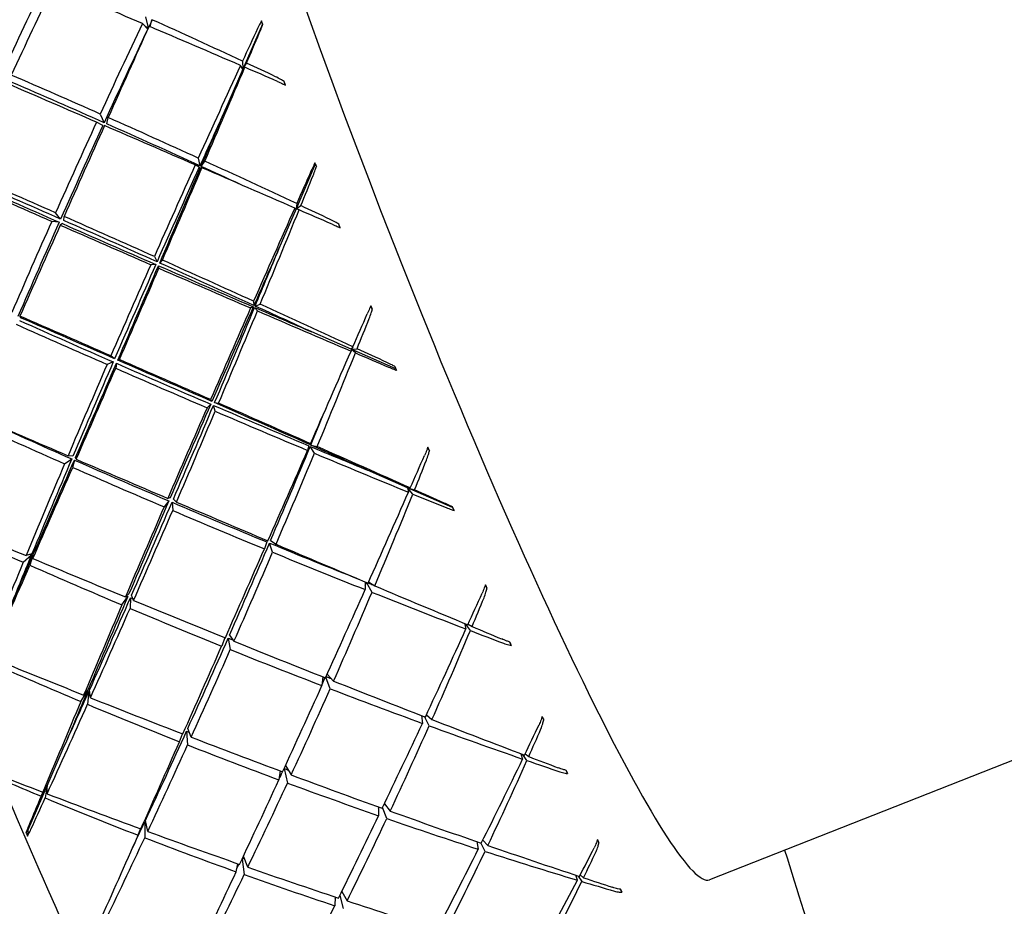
# Model space of a CAD drawing. Header units: inches. Extents: x 36 to 1719, y -84 to 1122.
# Tile 90 of 256: x 637.088 to 638.136, y 304.918 to 305.86. Entities that reach past the tile are written whole.
import ezdxf

# ---------------------------------------------------------------- set-up
doc = ezdxf.new("R2010")
doc.units = ezdxf.units.IN
doc.header["$LTSCALE"] = 48
doc.header["$MEASUREMENT"] = 0
doc.layers.add('Visible (ANSI)', color=7, linetype='Continuous', lineweight=30)

msp = doc.modelspace()

# ---------------------------------------------------------------- linework, layer by layer
at = {"layer": 'Visible (ANSI)'}
for p, q in [((637.22412, 305.85046), (637.21851, 305.85646)), ((637.22185, 305.86351), (637.22477, 305.85183)), ((637.22659, 305.85303), (637.22867, 305.86046)), ((637.34615, 305.85588), (637.34514, 305.8591)), ((637.34615, 305.85588), (637.32536, 305.80787)), ((637.34615, 305.85588), (637.34664, 305.85534)), ((637.32499, 305.81641), (637.32536, 305.80787)), ((637.32536, 305.80787), (637.32937, 305.81437)), ((637.32536, 305.80787), (637.30694, 305.76531)), ((637.32536, 305.80787), (637.32288, 305.81182)), ((637.32744, 305.80985), (637.32536, 305.80787)), ((637.37052, 305.79095), (637.3693, 305.79473)), ((637.17643, 305.74807), (637.16964, 305.75156)), ((637.17359, 305.76016), (637.17774, 305.75094)), ((637.18055, 305.7497), (637.18202, 305.75642)), ((637.27796, 305.71326), (637.27961, 305.70509)), ((637.28096, 305.70448), (637.28489, 305.71009)), ((637.27899, 305.70371), (637.27473, 305.7061)), ((637.28186, 305.70301), (637.28037, 305.70311)), ((637.40247, 305.70672), (637.38195, 305.65918)), ((637.40247, 305.70672), (637.40209, 305.70826)), ((637.40247, 305.70672), (637.40366, 305.70444)), ((637.38195, 305.65918), (637.36376, 305.61704)), ((637.38195, 305.65918), (637.38057, 305.66021)), ((637.38262, 305.66485), (637.38195, 305.65918)), ((637.38195, 305.65918), (637.38706, 305.66276)), ((637.3852, 305.6582), (637.38195, 305.65918)), ((637.13142, 305.64846), (637.12605, 305.65516)), ((637.13476, 305.64699), (637.1351, 305.65119)), ((637.12992, 305.64508), (637.12199, 305.64603)), ((637.13326, 305.64361), (637.13104, 305.64205)), ((637.42858, 305.63932), (637.4274, 305.6431)), ((637.23118, 305.60863), (637.23402, 305.603)), ((637.23686, 305.60173), (637.23971, 305.60482)), ((637.23274, 305.60011), (637.22734, 305.59995)), ((637.23599, 305.59618), (637.23562, 305.59885)), ((637.3365, 305.55516), (637.33365, 305.5539)), ((637.3368, 305.56108), (637.33711, 305.55655)), ((637.34085, 305.55079), (637.33789, 305.55456)), ((637.33846, 305.55593), (637.34381, 305.5579)), ((637.46137, 305.55607), (637.46308, 305.5525)), ((637.08812, 305.5452), (637.08891, 305.54355)), ((637.44069, 305.50996), (637.39863, 305.52845)), ((637.44248, 305.51269), (637.44069, 305.50996)), ((637.44069, 305.50996), (637.44696, 305.51062)), ((637.18889, 305.49992), (637.18488, 305.50299)), ((637.44069, 305.50996), (637.44047, 305.50807)), ((637.48814, 305.4891), (637.44069, 305.50996)), ((637.44513, 305.50608), (637.44069, 305.50996)), ((637.18743, 305.49654), (637.18091, 305.49383)), ((637.1908, 305.49506), (637.19006, 305.48983)), ((637.19227, 305.49844), (637.19402, 305.49899)), ((637.48814, 305.4891), (637.48751, 305.49146)), ((637.48814, 305.4891), (637.48896, 305.48761)), ((637.2912, 305.45162), (637.28724, 305.44781)), ((637.291, 305.45646), (637.29245, 305.4545)), ((637.29596, 305.44408), (637.29411, 305.45037)), ((637.29532, 305.45324), (637.29961, 305.45268)), ((637.39566, 305.40737), (637.39427, 305.40247)), ((637.39738, 305.40958), (637.39626, 305.40874)), ((637.40151, 305.39943), (637.39706, 305.40678)), ((637.39763, 305.40814), (637.40443, 305.40647)), ((637.52221, 305.40569), (637.52388, 305.40209)), ((637.14446, 305.3963), (637.1393, 305.3968)), ((637.13565, 305.3882), (637.14325, 305.39344)), ((637.14612, 305.39218), (637.14425, 305.38442)), ((637.14802, 305.39306), (637.14737, 305.39506)), ((637.5006, 305.36277), (637.4581, 305.38137)), ((637.54855, 305.3418), (637.5006, 305.36277)), ((637.50622, 305.35608), (637.5006, 305.36277)), ((637.5006, 305.36277), (637.50804, 305.36055)), ((637.50355, 305.36255), (637.5006, 305.36277)), ((637.5006, 305.36277), (637.50155, 305.358)), ((637.24659, 305.34874), (637.24153, 305.3424)), ((637.24804, 305.35209), (637.24545, 305.35147)), ((637.24999, 305.3473), (637.25073, 305.3385)), ((637.25143, 305.35065), (637.25464, 305.34756)), ((637.54855, 305.3418), (637.54858, 305.34241)), ((637.54855, 305.3418), (637.55005, 305.33864)), ((637.35081, 305.30515), (637.34831, 305.29774)), ((637.35707, 305.29415), (637.35373, 305.30395)), ((637.35493, 305.30677), (637.36069, 305.30261)), ((637.09174, 305.2835), (637.1004, 305.29125)), ((637.10096, 305.29261), (637.09466, 305.29053)), ((637.10176, 305.29065), (637.09879, 305.28039)), ((637.1019, 305.28749), (637.10236, 305.29202)), ((637.45547, 305.26269), (637.45554, 305.2544)), ((637.46279, 305.25152), (637.457, 305.26205)), ((637.45918, 305.26252), (637.46571, 305.2584)), ((637.5834, 305.25934), (637.58504, 305.2558)), ((637.20407, 305.24979), (637.20035, 305.24659)), ((637.2091, 305.24299), (637.20698, 305.24859)), ((638.60363, 305.25334), (637.82187, 304.9459)), ((637.19673, 305.23813), (637.20286, 305.24697)), ((637.20574, 305.24575), (637.20536, 305.23449)), ((637.56109, 305.21852), (637.56276, 305.21256)), ((637.56743, 305.21078), (637.56212, 305.21809)), ((637.56504, 305.21757), (637.56925, 305.21512)), ((637.30611, 305.20345), (637.30281, 305.19433)), ((637.3098, 305.20285), (637.31201, 305.19063)), ((637.31124, 305.20613), (637.31592, 305.19949)), ((637.60933, 305.19859), (637.61103, 305.19488)), ((637.41042, 305.16172), (637.40953, 305.1523)), ((637.41826, 305.14895), (637.41369, 305.16148)), ((637.41504, 305.16445), (637.4219, 305.15717)), ((637.15302, 305.13543), (637.1602, 305.14673)), ((637.16077, 305.14806), (637.15593, 305.14231)), ((637.16157, 305.14616), (637.16007, 305.13247)), ((637.16318, 305.13942), (637.16217, 305.1475)), ((637.51535, 305.12058), (637.51643, 305.11222)), ((637.52365, 305.10959), (637.51852, 305.11935)), ((637.52073, 305.12142), (637.5266, 305.11622)), ((637.26548, 305.10389), (637.26656, 305.08929)), ((637.27032, 305.09756), (637.26673, 305.10664)), ((637.25794, 305.09269), (637.26112, 305.1011)), ((637.11716, 305.04573), (637.13535, 305.08787)), ((637.62123, 305.07996), (637.62306, 305.07425)), ((637.6277, 305.07265), (637.62334, 305.07916)), ((637.62574, 305.0798), (637.62956, 305.07681)), ((637.36521, 305.06163), (637.3637, 305.05216)), ((637.36922, 305.06415), (637.37286, 305.04876)), ((637.37069, 305.06733), (637.37681, 305.05731)), ((637.66931, 305.06222), (637.67087, 305.05878)), ((637.09664, 304.99819), (637.11716, 305.04573)), ((637.11059, 305.03474), (637.11716, 305.04573)), ((637.11716, 305.04573), (637.11241, 305.03909)), ((637.11716, 305.04573), (637.11507, 305.03288)), ((637.11708, 305.0373), (637.11716, 305.04573)), ((637.46955, 305.0234), (637.46983, 305.01399)), ((637.47851, 305.01099), (637.47402, 305.02272)), ((637.47596, 305.02676), (637.48221, 305.01886)), ((637.22407, 304.99725), (637.2216, 305.00874)), ((637.09664, 304.99819), (637.09456, 304.99596)), ((637.09664, 304.99819), (637.09619, 304.99241)), ((637.21391, 304.99325), (637.21654, 305.00001)), ((637.22099, 305.00744), (637.22093, 304.99054)), ((637.58073, 304.98802), (637.58606, 304.98237)), ((637.57431, 304.98642), (637.57589, 304.97837)), ((637.58304, 304.97606), (637.57844, 304.985)), ((637.32449, 304.96773), (637.3268, 304.95133)), ((637.33062, 304.95925), (637.32593, 304.9708)), ((637.31825, 304.95438), (637.32001, 304.96295)), ((637.68142, 304.94544), (637.67958, 304.95075)), ((637.68232, 304.94984), (637.68601, 304.94406)), ((637.68792, 304.94799), (637.68445, 304.95122)), ((637.72711, 304.9358), (637.72854, 304.93266)), ((637.42355, 304.92767), (637.42316, 304.9183)), ((637.42848, 304.92908), (637.43223, 304.91532)), ((637.4306, 304.93339), (637.43627, 304.92346))]:
    msp.add_line(p, q, dxfattribs=at)
for centre, major_axis, ratio, start_param, end_param in [((637.54739, 305.64387), (0.27448, -0.69797), 0.086988, 3.1415927, 6.2831853), ((637.45234, 305.60649), (-0.74019, -1.5918), 0.24529, 4.6416975, 4.7014929), ((637.12094, 305.47617), (-0.72635, -1.62221), 0.0976264, 4.4942167, 4.5543186), ((637.45234, 305.60649), (-1.60426, 0.70832), 0.0778029, 4.8929184, 4.9530202), ((637.45234, 305.60649), (-0.73555, -1.60983), 0.1793447, 4.6387697, 4.6988716), ((637.45234, 305.60649), (-0.7179, -1.5712), 0.1793447, 4.6329559, 4.636837), ((637.12094, 305.47617), (-1.5381, 0.70578), 0.2330987, 4.6866494, 4.7492442), ((637.43842, 305.59177), (0.33856, -0.86068), 0.012554, 1.8770869, 1.8816844), ((637.45234, 305.60649), (-0.7179, -1.5712), 0.1793447, 4.6387697, 4.7023933), ((637.12094, 305.47617), (-0.716, -1.62403), 0.0326249, 4.4923254, 4.5533536), ((637.12094, 305.47617), (-1.50118, 0.68884), 0.2330987, 4.7501209, 4.7523185), ((637.45234, 305.60649), (-0.7179, -1.5712), 0.1793447, 4.6372238, 4.637893), ((637.45234, 305.60649), (-1.60426, 0.70832), 0.0778029, 4.8274685, 4.8884967), ((637.45234, 305.60649), (-0.72855, -1.62062), 0.1141624, 4.6123087, 4.6339418), ((637.12094, 305.47617), (-0.70274, -1.61883), 0.0328481, 1.7955022, 1.8156531), ((637.12094, 305.47617), (-1.5381, 0.70578), 0.2330987, 4.6636435, 4.6837944), ((637.45234, 305.60649), (-0.72855, -1.62062), 0.1141624, 4.6367968, 4.697825), ((637.12094, 305.47617), (-0.70274, -1.61883), 0.0328481, 1.7300523, 1.7926471), ((637.45234, 305.60649), (-1.60426, 0.70832), 0.0778029, 4.8029804, 4.8246135), ((637.12094, 305.47617), (-1.57185, 0.70842), 0.1628473, 4.7522396, 4.8123415), ((637.12094, 305.47617), (-1.53412, 0.69142), 0.1628473, 4.7487179, 4.8123415), ((637.35559, 305.81332), (0.29288, -0.83567), 0.0076701, 1.5412605, 1.545858), ((637.45234, 305.60649), (-1.62222, 0.70513), 0.0116912, 4.8926276, 4.9524229), ((637.45234, 305.60649), (-0.71106, -1.58172), 0.1141624, 4.6632179, 4.70137), ((637.12094, 305.47617), (-0.68588, -1.57998), 0.0328481, 1.7300523, 1.7690811), ((637.45234, 305.60649), (-0.73555, -1.60983), 0.1793447, 4.7042196, 4.7640149), ((637.12094, 305.47617), (-1.57185, 0.70842), 0.1628473, 4.6858634, 4.7468916), ((637.45234, 305.60649), (-0.7179, -1.5712), 0.1793447, 4.7042196, 4.7675289), ((637.12094, 305.47617), (-0.716, -1.62403), 0.0326249, 4.5587015, 4.6188034), ((637.45234, 305.60649), (-1.62222, 0.70513), 0.0116912, 4.8271777, 4.8872796), ((637.12094, 305.47617), (-1.53412, 0.69142), 0.1628473, 4.6823185, 4.7468916), ((637.12094, 305.47617), (-1.57185, 0.70842), 0.1628473, 4.618847, 4.6814418), ((637.45234, 305.60649), (-0.72855, -1.62062), 0.1141624, 4.7022467, 4.7623485), ((637.45234, 305.60649), (-0.71106, -1.58172), 0.1141624, 4.7022467, 4.7658702), ((637.12094, 305.47617), (-0.68588, -1.57998), 0.0328481, 1.6646025, 1.7291756), ((637.12094, 305.47617), (-0.70274, -1.61883), 0.0328481, 1.6646025, 1.7256307), ((637.12094, 305.47617), (-1.53412, 0.69142), 0.1628473, 4.6543809, 4.6814418), ((637.45234, 305.60649), (-1.62222, 0.70513), 0.0116912, 4.7617279, 4.8227561), ((637.45234, 305.60649), (-0.7189, -1.62424), 0.0491935, 4.6765992, 4.6982323), ((637.46695, 305.52068), (0.34698, -0.85048), 0.0120441, 1.7836741, 1.7882712), ((637.12094, 305.47617), (-1.59857, 0.70868), 0.0948361, 4.7512133, 4.8110086), ((637.45234, 305.60649), (-1.59404, 0.68215), 0.0535697, 1.3264751, 1.3900986), ((637.12094, 305.47617), (-1.56021, 0.69167), 0.0948361, 4.7476993, 4.8110086), ((637.12094, 305.47617), (-0.6864, -1.60672), 0.099356, 1.7295099, 1.7496609), ((637.45234, 305.60649), (-1.63324, 0.69892), 0.0535697, 1.3299967, 1.3900986), ((637.45234, 305.60649), (-0.7189, -1.62424), 0.0491935, 4.7010873, 4.7621156), ((637.12094, 305.47617), (-0.6864, -1.60672), 0.099356, 1.6640601, 1.7266549), ((637.45234, 305.60649), (-1.62222, 0.70513), 0.0116912, 4.7372398, 4.7588729), ((637.12094, 305.47617), (-1.57185, 0.70842), 0.1628473, 4.595841, 4.6159919), ((637.12094, 305.47617), (-1.56021, 0.69167), 0.0948361, 4.6819352, 4.7455588), ((637.12094, 305.47617), (-1.59857, 0.70868), 0.0948361, 4.6854569, 4.7455588), ((637.45234, 305.60649), (-0.73555, -1.60983), 0.1793447, 4.7696694, 4.8297713), ((637.45234, 305.60649), (-0.7179, -1.5712), 0.1793447, 4.7696694, 4.833293), ((637.12094, 305.47617), (-0.716, -1.62403), 0.0326249, 4.6244579, 4.6842533), ((637.45234, 305.60649), (-1.63324, 0.69892), 0.0535697, 1.3957531, 1.4555485), ((637.45234, 305.60649), (-1.59404, 0.68215), 0.0535697, 1.3922392, 1.4555485), ((637.38011, 305.74499), (0.3107, -0.85088), 0.0105426, 1.4423216, 1.4469187), ((637.45234, 305.60649), (-0.70165, -1.58526), 0.0491935, 4.7275084, 4.7656605), ((637.12094, 305.47617), (-0.66993, -1.56816), 0.099356, 1.6640601, 1.7030889), ((637.12094, 305.47617), (-1.59857, 0.70868), 0.0948361, 4.6190807, 4.6801089), ((637.45234, 305.60649), (-0.72855, -1.62062), 0.1141624, 4.7676965, 4.8274918), ((637.45234, 305.60649), (-0.71106, -1.58172), 0.1141624, 4.7676965, 4.8310058), ((637.12094, 305.47617), (-0.68588, -1.57998), 0.0328481, 1.5991526, 1.6627762), ((637.12094, 305.47617), (-0.70274, -1.61883), 0.0328481, 1.5991526, 1.6592545), ((637.45234, 305.60649), (-1.59404, 0.68215), 0.0535697, 1.4573748, 1.5209983), ((637.45234, 305.60649), (-1.63324, 0.69892), 0.0535697, 1.4608964, 1.5209983), ((637.12094, 305.47617), (-1.56021, 0.69167), 0.0948361, 4.6155358, 4.6801089), ((637.45234, 305.60649), (-0.7189, -1.62424), 0.0491935, 4.7665372, 4.8266391), ((637.45234, 305.60649), (-0.70165, -1.58526), 0.0491935, 4.7665372, 4.8301607), ((637.12094, 305.47617), (-0.66993, -1.56816), 0.099356, 1.5986103, 1.6631834), ((637.45234, 305.60649), (-1.59404, 0.68215), 0.0535697, 1.521875, 1.5600271), ((637.12094, 305.47617), (-1.56021, 0.69167), 0.0948361, 4.5756303, 4.6146591), ((637.12094, 305.47617), (-1.59857, 0.70868), 0.0948361, 4.5520643, 4.6146591), ((637.49573, 305.45133), (0.35236, -0.83311), 0.0103914, 1.6881327, 1.6927304), ((637.12094, 305.47617), (-1.61831, 0.70622), 0.0284162, 4.6852743, 4.7450697), ((637.12094, 305.47617), (-1.57947, 0.68927), 0.0284162, 4.6817604, 4.7450697), ((637.12094, 305.47617), (-0.6864, -1.60672), 0.099356, 1.5986103, 1.6596385), ((637.45234, 305.60649), (-1.63324, 0.69892), 0.0535697, 1.5254199, 1.5864482), ((637.45234, 305.60649), (-0.7064, -1.62081), 0.0161071, 1.5199124, 1.5415455), ((637.12094, 305.47617), (-0.66679, -1.58788), 0.1674968, 1.6626654, 1.6828163), ((637.45234, 305.60649), (-1.63737, 0.68947), 0.1185359, 1.3942353, 1.4543372), ((637.45234, 305.60649), (-1.59808, 0.67292), 0.1185359, 1.3907136, 1.4543372), ((637.12094, 305.47617), (-1.59857, 0.70868), 0.0948361, 4.5290583, 4.5492092), ((637.45234, 305.60649), (-0.7064, -1.62081), 0.0161071, 1.4560292, 1.5170574), ((637.12094, 305.47617), (-0.66679, -1.58788), 0.1674968, 1.5972155, 1.6598103), ((637.45234, 305.60649), (-1.63324, 0.69892), 0.0535697, 1.5893032, 1.6109363), ((637.45234, 305.60649), (-0.72855, -1.62062), 0.1141624, 4.8331463, 4.8932482), ((637.45234, 305.60649), (-0.71106, -1.58172), 0.1141624, 4.8331463, 4.8967699), ((637.12094, 305.47617), (-0.68588, -1.57998), 0.0328481, 1.5337028, 1.5970121), ((637.12094, 305.47617), (-0.70274, -1.61883), 0.0328481, 1.5337028, 1.5934981), ((637.45234, 305.60649), (-1.63737, 0.68947), 0.1185359, 1.4599917, 1.519787), ((637.45234, 305.60649), (-1.59808, 0.67292), 0.1185359, 1.4564777, 1.519787), ((637.12094, 305.47617), (-1.57947, 0.68927), 0.0284162, 4.6159963, 4.6796198), ((637.12094, 305.47617), (-1.61831, 0.70622), 0.0284162, 4.6195179, 4.6796198), ((637.40639, 305.6745), (0.32629, -0.8594), 0.0121135, 1.3469749, 1.3515718), ((637.45234, 305.60649), (-0.7189, -1.62424), 0.0491935, 4.831987, 4.8917824), ((637.45234, 305.60649), (-0.70165, -1.58526), 0.0491935, 4.831987, 4.8952963), ((637.12094, 305.47617), (-0.66993, -1.56816), 0.099356, 1.5331604, 1.596784), ((637.45234, 305.60649), (-1.59808, 0.67292), 0.1185359, 1.5216133, 1.5852369), ((637.12094, 305.47617), (-1.57947, 0.68927), 0.0284162, 4.5495968, 4.61417), ((637.12094, 305.47617), (-1.61831, 0.70622), 0.0284162, 4.5531418, 4.61417), ((637.12094, 305.47617), (-1.63109, 0.7008), 0.0370077, 1.5378451, 1.597947), ((637.45234, 305.60649), (-1.59547, 0.66033), 0.1837522, 1.3895657, 1.4523054), ((637.12094, 305.47617), (-0.6864, -1.60672), 0.099356, 1.5331604, 1.5932623), ((637.45234, 305.60649), (-1.63737, 0.68947), 0.1185359, 1.525135, 1.5852369), ((637.12094, 305.47617), (-0.65078, -1.54977), 0.1674968, 1.5972155, 1.6195059), ((637.45234, 305.60649), (-1.6347, 0.67656), 0.1837522, 1.3912772, 1.4523054), ((637.12094, 305.47617), (-0.65078, -1.54977), 0.1674968, 1.5317657, 1.5963388), ((637.45234, 305.60649), (-1.59808, 0.67292), 0.1185359, 1.5861135, 1.6242656), ((637.12094, 305.47617), (-1.57947, 0.68927), 0.0284162, 4.5096914, 4.5487201), ((637.12094, 305.47617), (-1.61831, 0.70622), 0.0284162, 4.4861253, 4.5487201), ((637.5243, 305.3848), (0.35486, -0.80946), 0.0074231, 1.5889042, 1.5935022), ((637.45234, 305.60649), (-0.7064, -1.62081), 0.0161071, 1.3915057, 1.4516075), ((637.12094, 305.47617), (-0.66679, -1.58788), 0.1674968, 1.5317657, 1.5927939), ((637.45234, 305.60649), (-1.63737, 0.68947), 0.1185359, 1.5896585, 1.6506867), ((637.45234, 305.60649), (-0.69087, -1.61045), 0.0822965, 1.4541199, 1.4757529), ((637.45234, 305.60649), (-0.72855, -1.62062), 0.1141624, 4.8985962, 4.9596244), ((637.45234, 305.60649), (-0.71106, -1.58172), 0.1141624, 4.8985962, 4.9631694), ((637.12094, 305.47617), (-0.68588, -1.57998), 0.0328481, 1.4682529, 1.5318765), ((637.45234, 305.60649), (-1.59547, 0.66033), 0.1837522, 1.4541317, 1.5177552), ((637.12094, 305.47617), (-1.63109, 0.7008), 0.0370077, 1.6032949, 1.6630903), ((637.12094, 305.47617), (-0.64363, -1.56252), 0.237924, 1.5947849, 1.6149358), ((637.12094, 305.47617), (-0.70274, -1.61883), 0.0328481, 1.4682529, 1.5283548), ((637.45234, 305.60649), (-1.6347, 0.67656), 0.1837522, 1.4576534, 1.5177552), ((637.45234, 305.60649), (-0.69087, -1.61045), 0.0822965, 1.3902366, 1.4512648), ((637.12094, 305.47617), (-0.64363, -1.56252), 0.237924, 1.5293351, 1.5919299), ((637.45234, 305.60649), (-1.63737, 0.68947), 0.1185359, 1.6535418, 1.6751748), ((637.12094, 305.47617), (-1.61831, 0.70622), 0.0284162, 4.4631193, 4.4832703), ((637.45234, 305.60649), (-0.70165, -1.58526), 0.0491935, 4.8974369, 4.9610604), ((637.12094, 305.47617), (-0.66993, -1.56816), 0.099356, 1.4677106, 1.5310199), ((637.45234, 305.60649), (-1.59547, 0.66033), 0.1837522, 1.5198958, 1.5832051), ((637.12094, 305.47617), (-1.63109, 0.7008), 0.0370077, 1.6687448, 1.7288467), ((637.12094, 305.47617), (-1.63697, 0.69219), 0.1019971, 1.536829, 1.5978572), ((637.45234, 305.60649), (-0.7189, -1.62424), 0.0491935, 4.8974369, 4.9575388), ((637.12094, 305.47617), (-0.6864, -1.60672), 0.099356, 1.4677106, 1.5275059), ((637.45234, 305.60649), (-1.6347, 0.67656), 0.1837522, 1.5234098, 1.5832051), ((637.43397, 305.60306), (0.33926, -0.86075), 0.0125514, 1.2536093, 1.258206), ((637.45234, 305.60649), (-1.62537, 0.65994), 0.249769, 1.3867111, 1.4493059), ((637.12094, 305.47617), (-0.65078, -1.54977), 0.1674968, 1.4663158, 1.5299394), ((637.45234, 305.60649), (-1.59547, 0.66033), 0.1837522, 1.5850314, 1.6442678), ((637.12094, 305.47617), (-1.63109, 0.7008), 0.0370077, 1.7341946, 1.7952229), ((637.45234, 305.60649), (-0.71106, -1.58172), 0.1141624, 4.964046, 5.0030748), ((637.12094, 305.47617), (-0.68588, -1.57998), 0.0328481, 1.4292242, 1.4673762), ((637.45234, 305.60649), (-1.58636, 0.6441), 0.249769, 1.4483274, 1.4493059), ((637.45234, 305.60649), (-1.58636, 0.6441), 0.249769, 1.4501825, 1.4504681), ((637.45234, 305.60649), (-0.7064, -1.62081), 0.0161071, 1.3263624, 1.3861577), ((637.12094, 305.47617), (-0.66679, -1.58788), 0.1674968, 1.4663158, 1.5264177), ((637.45234, 305.60649), (-1.6347, 0.67656), 0.1837522, 1.5885531, 1.6486549), ((637.45234, 305.60649), (-0.72855, -1.62062), 0.1141624, 4.964046, 5.0266408), ((637.12094, 305.47617), (-0.70274, -1.61883), 0.0328481, 1.4028031, 1.4638313), ((637.45234, 305.60649), (-1.62537, 0.65994), 0.249769, 1.4537275, 1.5147557), ((637.12094, 305.47617), (-1.63697, 0.69219), 0.1019971, 1.6022789, 1.6623807), ((637.12094, 305.47617), (-0.62819, -1.52502), 0.237924, 1.5263314, 1.5283533), ((637.45234, 305.60649), (-1.59547, 0.66033), 0.1837522, 1.6507011, 1.6540138), ((637.55215, 305.32228), (0.35474, -0.78074), 0.0028516, 1.484241, 1.4888379), ((637.45234, 305.60649), (-0.69087, -1.61045), 0.0822965, 1.3257131, 1.385815), ((637.12094, 305.47617), (-0.64363, -1.56252), 0.237924, 1.4638852, 1.5249134), ((637.45234, 305.60649), (-1.6347, 0.67656), 0.1837522, 1.6530766, 1.7141048), ((637.12094, 305.47617), (-1.63109, 0.7008), 0.0370077, 1.7996445, 1.8622393), ((637.45234, 305.60649), (-0.6721, -1.59331), 0.1499622, 1.3875053, 1.4091384), ((637.45234, 305.60649), (-0.7189, -1.62424), 0.0491935, 4.9628867, 5.023915), ((637.45234, 305.60649), (-0.70165, -1.58526), 0.0491935, 4.9628867, 5.0274599), ((637.12094, 305.47617), (-0.66993, -1.56816), 0.099356, 1.4022607, 1.4658843), ((637.45234, 305.60649), (-1.58636, 0.6441), 0.249769, 1.5138714, 1.5147557), ((637.45234, 305.60649), (-1.58636, 0.6441), 0.249769, 1.516582, 1.5183327), ((637.12094, 305.47617), (-1.63697, 0.69219), 0.1019971, 1.6677287, 1.727524), ((637.12094, 305.47617), (-0.61657, -1.53095), 0.3113697, 1.5255387, 1.5456896), ((637.12094, 305.47617), (-0.6864, -1.60672), 0.099356, 1.4022607, 1.4623626), ((637.45234, 305.60649), (-1.62537, 0.65994), 0.249769, 1.5201037, 1.5802055), ((637.45234, 305.60649), (-0.6721, -1.59331), 0.1499622, 1.323622, 1.3846503), ((637.12094, 305.47617), (-0.61657, -1.53095), 0.3113697, 1.4600888, 1.5226836), ((637.45234, 305.60649), (-1.6347, 0.67656), 0.1837522, 1.7169598, 1.7385929), ((637.12094, 305.47617), (-1.63109, 0.7008), 0.0370077, 1.8650943, 1.8852453), ((637.12094, 305.47617), (-0.65078, -1.54977), 0.1674968, 1.400866, 1.4641753), ((637.45234, 305.60649), (-1.58636, 0.6441), 0.249769, 1.5823461, 1.5856419), ((637.12094, 305.47617), (-1.63697, 0.69219), 0.1019971, 1.7331786, 1.7932804), ((637.4624, 305.53186), (0.34934, -0.85472), 0.0119206, 1.1606744, 1.1652712), ((637.45234, 305.60649), (-0.7064, -1.62081), 0.0161071, 1.260606, 1.3207079), ((637.12094, 305.47617), (-0.66679, -1.58788), 0.1674968, 1.400866, 1.4606613), ((637.45234, 305.60649), (-1.62537, 0.65994), 0.249769, 1.5858601, 1.6456554), ((637.45234, 305.60649), (-1.60959, 0.63925), 0.317159, 1.4479342, 1.510529), ((637.12094, 305.47617), (-1.63602, 0.68019), 0.167098, 1.6004664, 1.6614946), ((637.12094, 305.47617), (-0.62819, -1.52502), 0.237924, 1.4562957, 1.4611627), ((637.45234, 305.60649), (-1.58636, 0.6441), 0.249769, 1.6477492, 1.6512126), ((637.12094, 305.47617), (-1.63697, 0.69219), 0.1019971, 1.7986284, 1.8596566), ((637.45234, 305.60649), (-0.70165, -1.58526), 0.0491935, 5.0283366, 5.0673653), ((637.12094, 305.47617), (-0.66993, -1.56816), 0.099356, 1.3632319, 1.401384), ((637.45234, 305.60649), (-1.57096, 0.62391), 0.317159, 1.510266, 1.510529), ((637.45234, 305.60649), (-1.57096, 0.62391), 0.317159, 1.5114057, 1.5119283), ((637.45234, 305.60649), (-0.69087, -1.61045), 0.0822965, 1.2605698, 1.3203651), ((637.12094, 305.47617), (-0.64363, -1.56252), 0.237924, 1.3984354, 1.4585372), ((637.45234, 305.60649), (-1.62537, 0.65994), 0.249769, 1.6510034, 1.7111052), ((637.45234, 305.60649), (-0.7189, -1.62424), 0.0491935, 5.0283366, 5.0909314), ((637.12094, 305.47617), (-1.63602, 0.68019), 0.167098, 1.6659162, 1.7260181), ((637.12094, 305.47617), (-0.6864, -1.60672), 0.099356, 1.3368109, 1.3978391), ((637.45234, 305.60649), (-1.60959, 0.63925), 0.317159, 1.5149507, 1.5759789), ((637.12094, 305.47617), (-1.63697, 0.69219), 0.1019971, 1.8640782, 1.926673), ((637.57884, 305.2648), (0.35201, -0.74772), 0.003728, 4.9062136, 4.9108111), ((637.12094, 305.47617), (-0.65078, -1.54977), 0.1674968, 1.3354162, 1.3990397), ((637.45234, 305.60649), (-1.57096, 0.62391), 0.317159, 1.5778052, 1.5795665), ((637.45234, 305.60649), (-0.6721, -1.59331), 0.1499622, 1.2590985, 1.3192004), ((637.12094, 305.47617), (-0.61657, -1.53095), 0.3113697, 1.394639, 1.4556672), ((637.45234, 305.60649), (-1.62537, 0.65994), 0.249769, 1.7155269, 1.7765551), ((637.45234, 305.60649), (-0.64988, -1.56958), 0.2197415, 1.3199127, 1.3415458), ((637.12094, 305.47617), (0.58495, 1.49358), 0.3886709, 4.5959322, 4.6160831), ((637.45234, 305.60649), (-0.7064, -1.62081), 0.0161071, 1.1942298, 1.255258), ((637.12094, 305.47617), (-1.63602, 0.68019), 0.167098, 1.7313661, 1.7911614), ((637.12094, 305.47617), (-0.66679, -1.58788), 0.1674968, 1.3354162, 1.395518), ((637.45234, 305.60649), (-1.60959, 0.63925), 0.317159, 1.5813268, 1.6414287), ((637.45234, 305.60649), (-0.64988, -1.56958), 0.2197415, 1.2560294, 1.3170577), ((637.12094, 305.47617), (0.58495, 1.49358), 0.3886709, 4.5304824, 4.5930772), ((637.45234, 305.60649), (-1.62537, 0.65994), 0.249769, 1.7794101, 1.8010432), ((637.12094, 305.47617), (-1.63697, 0.69219), 0.1019971, 1.9295281, 1.949679), ((637.12094, 305.47617), (-0.62819, -1.52502), 0.237924, 1.3882722, 1.3939435), ((637.45234, 305.60649), (-1.57096, 0.62391), 0.317159, 1.6435907, 1.6463386), ((637.49108, 305.46236), (0.35656, -0.84181), 0.0101871, 1.066485, 1.0710806), ((637.12094, 305.47617), (-1.62837, 0.66454), 0.2328579, 1.6386942, 1.6603273), ((637.45234, 305.60649), (-0.69087, -1.61045), 0.0822965, 1.1948134, 1.2549153), ((637.12094, 305.47617), (-1.63602, 0.68019), 0.167098, 1.7968159, 1.8569178), ((637.45234, 305.60649), (-1.58765, 0.61393), 0.3865323, 1.4844851, 1.504636), ((637.12094, 305.47617), (-0.64363, -1.56252), 0.237924, 1.3329855, 1.3927809), ((637.45234, 305.60649), (-1.60959, 0.63925), 0.317159, 1.6470832, 1.7068786), ((637.45234, 305.60649), (-0.7189, -1.62424), 0.0491935, 5.0937864, 5.1139374), ((637.12094, 305.47617), (-0.6864, -1.60672), 0.099356, 1.3123227, 1.3339558), ((637.45234, 305.60649), (-1.58765, 0.61393), 0.3865323, 1.507491, 1.5700858), ((637.12094, 305.47617), (-1.62837, 0.66454), 0.2328579, 1.6631824, 1.7242106), ((637.12094, 305.47617), (-0.60177, -1.49421), 0.3113697, 1.3888254, 1.3899567), ((637.45234, 305.60649), (-1.57096, 0.62391), 0.317159, 1.7108027, 1.7115801), ((637.12094, 305.47617), (-1.63602, 0.68019), 0.167098, 1.8622658, 1.923294), ((637.45234, 305.60649), (-0.6721, -1.59331), 0.1499622, 1.1939552, 1.2537506), ((637.12094, 305.47617), (-0.61657, -1.53095), 0.3113697, 1.3291891, 1.389291), ((637.45234, 305.60649), (-1.60959, 0.63925), 0.317159, 1.7122265, 1.7723284), ((637.12094, 305.47617), (-0.65078, -1.54977), 0.1674968, 1.3146291, 1.3345395), ((637.45234, 305.60649), (-1.54955, 0.5992), 0.3865323, 1.5709625, 1.5715873), ((637.12094, 305.47617), (-1.62837, 0.66454), 0.2328579, 1.7286322, 1.7887341), ((637.07012, 305.37749), (-0.33355, 0.86079), 0.1356644, 1.9767954, 1.9813928), ((637.45234, 305.60649), (-0.7064, -1.62081), 0.0161071, 1.1272134, 1.1898082), ((637.12094, 305.47617), (-0.66679, -1.58788), 0.1674968, 1.2699663, 1.3309945), ((637.45234, 305.60649), (-1.58765, 0.61393), 0.3865323, 1.5745075, 1.6355357), ((637.60392, 305.21326), (0.3471, -0.71232), 0.0128049, 5.0270641, 5.0316629), ((637.45234, 305.60649), (-0.64988, -1.56958), 0.2197415, 1.1915059, 1.2516078), ((637.12094, 305.47617), (-1.63602, 0.68019), 0.167098, 1.9277156, 1.9903104), ((637.45234, 305.60649), (-0.62386, -1.53956), 0.2923442, 1.2510568, 1.2726899), ((637.45234, 305.60649), (-1.54955, 0.5992), 0.3865323, 1.6377888, 1.6391163), ((637.12094, 305.47617), (0.58495, 1.49358), 0.3886709, 4.4650325, 4.5260607), ((637.45234, 305.60649), (-1.60959, 0.63925), 0.317159, 1.7767501, 1.8377783), ((637.12094, 305.47617), (0.54759, 1.45106), 0.4707946, 4.5216856, 4.5418365), ((637.12094, 305.47617), (-0.62819, -1.52502), 0.237924, 1.3235094, 1.3266753), ((637.12094, 305.47617), (-1.62837, 0.66454), 0.2328579, 1.7940821, 1.8538774), ((637.45234, 305.60649), (-0.69087, -1.61045), 0.0822965, 1.1284372, 1.1894654), ((637.12094, 305.47617), (-0.64363, -1.56252), 0.237924, 1.2675357, 1.3276376), ((637.45234, 305.60649), (-1.58765, 0.61393), 0.3865323, 1.6408836, 1.7009855), ((637.45234, 305.60649), (-0.62386, -1.53956), 0.2923442, 1.1871735, 1.2482018), ((637.12094, 305.47617), (-1.63602, 0.68019), 0.167098, 1.9931655, 2.0133164), ((637.12094, 305.47617), (0.54759, 1.45106), 0.4707946, 4.4562358, 4.5188305), ((637.45234, 305.60649), (-1.60959, 0.63925), 0.317159, 1.8406333, 1.8622664), ((637.51985, 305.395), (0.36046, -0.82149), 0.0072083, 0.9698577, 0.9744551), ((637.12094, 305.47617), (-0.60177, -1.49421), 0.3113697, 1.3217157, 1.3226048), ((637.45234, 305.60649), (-1.54955, 0.5992), 0.3865323, 1.705079, 1.7056439), ((637.45234, 305.60649), (-0.6721, -1.59331), 0.1499622, 1.1281988, 1.1883007), ((637.12094, 305.47617), (-1.62837, 0.66454), 0.2328579, 1.8595319, 1.9196338)]:
    msp.add_ellipse(centre, major_axis=major_axis, ratio=ratio, start_param=start_param, end_param=end_param, dxfattribs=at)
for points, knots in [([(636.56971, 306.59997), (636.56012, 306.58892), (636.55952, 306.57288), (636.56257, 306.51101), (636.57363, 306.45207), (636.61144, 306.3017), (636.63733, 306.21249), (636.70137, 306.0111), (636.73946, 305.89906), (636.82404, 305.66327), (636.87051, 305.53956), (636.96715, 305.29292), (637.0173, 305.17002), (637.11622, 304.9374), (637.16499, 304.82773), (637.25623, 304.63264), (637.29869, 304.54727), (637.37319, 304.40921), (637.40509, 304.35674), (637.45138, 304.29539), (637.46565, 304.27838), (637.48461, 304.2778)], [4.0989298, 4.0989298, 4.0989298, 4.0989298, 4.3058174, 4.3058174, 4.6466811, 4.6466811, 4.9687286, 4.9687286, 5.2893325, 5.2893325, 5.6096244, 5.6096244, 5.9298473, 5.9298473, 6.2501266, 6.2501266, 6.5706808, 6.5706808, 6.8924496, 6.8924496, 7.1577613, 7.1577613, 7.1577613, 7.1577613]), ([(637.34514, 305.8591), (637.34466, 305.85827), (637.34414, 305.85735), (637.34285, 305.85492), (637.34185, 305.85291), (637.34104, 305.85117)], [0.15983274, 0.15983274, 0.15983274, 0.15983274, 0.167963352, 0.167963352, 0.182651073, 0.182651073, 0.182651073, 0.182651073]), ([(637.34289, 305.8462), (637.34366, 305.84803), (637.34455, 305.85016), (637.34571, 305.853), (637.3462, 305.85422), (637.34664, 305.85534)], [0, 0, 0, 0, 0.015156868, 0.015156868, 0.025145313, 0.025145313, 0.025145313, 0.025145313]), ([(637.3693, 305.79473), (637.36816, 305.79549), (637.36692, 305.79627), (637.36408, 305.79792), (637.36198, 305.79904), (637.36021, 305.79988)], [0.165380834, 0.165380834, 0.165380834, 0.165380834, 0.175369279, 0.175369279, 0.190526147, 0.190526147, 0.190526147, 0.190526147]), ([(637.36209, 305.79488), (637.36383, 305.79412), (637.36594, 305.79317), (637.36862, 305.7919), (637.36966, 305.79138), (637.37064, 305.79089)], [0, 0, 0, 0, 0.014687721, 0.014687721, 0.022818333, 0.022818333, 0.022818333, 0.022818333]), ([(637.40209, 305.70826), (637.40164, 305.70735), (637.40116, 305.70637), (637.39995, 305.70379), (637.399, 305.70171), (637.39821, 305.69995)], [0.15983274, 0.15983274, 0.15983274, 0.15983274, 0.167963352, 0.167963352, 0.182651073, 0.182651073, 0.182651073, 0.182651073]), ([(637.40015, 305.69491), (637.4009, 305.69675), (637.40175, 305.69896), (637.40282, 305.70194), (637.40326, 305.70324), (637.40366, 305.70444)], [0, 0, 0, 0, 0.015156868, 0.015156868, 0.025145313, 0.025145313, 0.025145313, 0.025145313]), ([(637.4274, 305.6431), (637.42628, 305.64379), (637.42505, 305.64451), (637.42222, 305.64608), (637.4201, 305.64717), (637.41831, 305.64802)], [0.165380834, 0.165380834, 0.165380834, 0.165380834, 0.175369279, 0.175369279, 0.190526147, 0.190526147, 0.190526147, 0.190526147]), ([(637.42027, 305.64297), (637.42203, 305.64221), (637.42415, 305.64128), (637.42682, 305.64011), (637.42785, 305.63965), (637.42882, 305.63922)], [0, 0, 0, 0, 0.014687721, 0.014687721, 0.022818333, 0.022818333, 0.022818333, 0.022818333]), ([(637.46146, 305.5563), (637.46105, 305.55532), (637.46061, 305.55428), (637.45946, 305.55159), (637.45854, 305.54947), (637.45778, 305.54772)], [0.15981607, 0.15981607, 0.15981607, 0.15981607, 0.167946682, 0.167946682, 0.182634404, 0.182634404, 0.182634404, 0.182634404]), ([(637.45978, 305.54268), (637.46051, 305.54452), (637.46132, 305.54677), (637.46232, 305.54985), (637.46272, 305.55122), (637.46308, 305.5525)], [0, 0, 0, 0, 0.015156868, 0.015156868, 0.025145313, 0.025145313, 0.025145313, 0.025145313]), ([(637.48751, 305.49146), (637.4864, 305.49207), (637.48519, 305.49272), (637.48238, 305.49416), (637.48026, 305.49519), (637.47845, 305.49603)], [0.165380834, 0.165380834, 0.165380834, 0.165380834, 0.175369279, 0.175369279, 0.190526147, 0.190526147, 0.190526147, 0.190526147]), ([(637.48047, 305.49102), (637.48224, 305.49027), (637.48436, 305.4894), (637.487, 305.48835), (637.48802, 305.48796), (637.48896, 305.48761)], [0, 0, 0, 0, 0.014687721, 0.014687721, 0.022818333, 0.022818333, 0.022818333, 0.022818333]), ([(637.52225, 305.40581), (637.52187, 305.40478), (637.52146, 305.40369), (637.52036, 305.40093), (637.51947, 305.39879), (637.51871, 305.39706)], [0.15981607, 0.15981607, 0.15981607, 0.15981607, 0.167946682, 0.167946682, 0.182634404, 0.182634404, 0.182634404, 0.182634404]), ([(637.52074, 305.39213), (637.52147, 305.39394), (637.52225, 305.39619), (637.52319, 305.39934), (637.52357, 305.40076), (637.52388, 305.40209)], [0, 0, 0, 0, 0.015156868, 0.015156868, 0.025145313, 0.025145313, 0.025145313, 0.025145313]), ([(637.54858, 305.34241), (637.5475, 305.34292), (637.54631, 305.34347), (637.54354, 305.34475), (637.54143, 305.3457), (637.53962, 305.34651)], [0.165386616, 0.165386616, 0.165386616, 0.165386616, 0.17537506, 0.17537506, 0.190531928, 0.190531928, 0.190531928, 0.190531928]), ([(637.54166, 305.34163), (637.54343, 305.3409), (637.54553, 305.34011), (637.54813, 305.33923), (637.54913, 305.33891), (637.55005, 305.33864)], [0, 0, 0, 0, 0.014687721, 0.014687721, 0.022818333, 0.022818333, 0.022818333, 0.022818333]), ([(637.58341, 305.25937), (637.58306, 305.2583), (637.58267, 305.25718), (637.58162, 305.25438), (637.58075, 305.25226), (637.57998, 305.25057)], [0.159824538, 0.159824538, 0.159824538, 0.159824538, 0.16795515, 0.16795515, 0.182642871, 0.182642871, 0.182642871, 0.182642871]), ([(637.58201, 305.24581), (637.58273, 305.24758), (637.5835, 305.24981), (637.5844, 305.25298), (637.58475, 305.25442), (637.58504, 305.2558)], [0, 0, 0, 0, 0.015156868, 0.015156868, 0.025145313, 0.025145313, 0.025145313, 0.025145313]), ([(637.60958, 305.19849), (637.60853, 305.19889), (637.60737, 305.19934), (637.60465, 305.20042), (637.60257, 305.20126), (637.60077, 305.20201)], [0.165380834, 0.165380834, 0.165380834, 0.165380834, 0.175369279, 0.175369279, 0.190526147, 0.190526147, 0.190526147, 0.190526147]), ([(637.60278, 305.19734), (637.60455, 305.19667), (637.60663, 305.19598), (637.60918, 305.19528), (637.61015, 305.19505), (637.61103, 305.19488)], [0, 0, 0, 0, 0.014687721, 0.014687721, 0.022818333, 0.022818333, 0.022818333, 0.022818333]), ([(637.6439, 305.11949), (637.64353, 305.11826), (637.64309, 305.11693), (637.64205, 305.11414), (637.64125, 305.11223), (637.64054, 305.11074)], [-0.022783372, -0.022783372, -0.022783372, -0.022783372, -0.013510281, -0.013510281, 0, 0, 0, 0]), ([(637.64252, 305.10625), (637.6432, 305.10782), (637.64392, 305.10983), (637.64482, 305.11297), (637.64521, 305.11461), (637.64549, 305.11612)], [-0.190373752, -0.190373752, -0.190373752, -0.190373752, -0.176331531, -0.176331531, -0.165250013, -0.165250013, -0.165250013, -0.165250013]), ([(637.66946, 305.06218), (637.66845, 305.06245), (637.66733, 305.06278), (637.66468, 305.06363), (637.66263, 305.06434), (637.66084, 305.06501)], [0.165380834, 0.165380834, 0.165380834, 0.165380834, 0.175369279, 0.175369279, 0.190526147, 0.190526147, 0.190526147, 0.190526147]), ([(637.6628, 305.06063), (637.66456, 305.06003), (637.6666, 305.05947), (637.66908, 305.05898), (637.67002, 305.05885), (637.67087, 305.05878)], [0, 0, 0, 0, 0.014687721, 0.014687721, 0.022818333, 0.022818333, 0.022818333, 0.022818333]), ([(637.09782, 305.00422), (637.09709, 305.00247), (637.09629, 305.00049), (637.09531, 304.99796), (637.09491, 304.9969), (637.09456, 304.99596)], [0, 0, 0, 0, 0.015156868, 0.015156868, 0.025145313, 0.025145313, 0.025145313, 0.025145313]), ([(637.09619, 304.99241), (637.09659, 304.99309), (637.09702, 304.99387), (637.09816, 304.99602), (637.09906, 304.99788), (637.09983, 304.99955)], [0.159824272, 0.159824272, 0.159824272, 0.159824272, 0.167954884, 0.167954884, 0.182642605, 0.182642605, 0.182642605, 0.182642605]), ([(637.70268, 304.98856), (637.70237, 304.98745), (637.702, 304.98631), (637.701, 304.98353), (637.70013, 304.98151), (637.69934, 304.97997)], [0.15981607, 0.15981607, 0.15981607, 0.15981607, 0.167946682, 0.167946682, 0.182634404, 0.182634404, 0.182634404, 0.182634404]), ([(637.70124, 304.97582), (637.702, 304.97742), (637.70277, 304.97953), (637.70364, 304.98263), (637.70396, 304.98407), (637.70421, 304.98546)], [0, 0, 0, 0, 0.015156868, 0.015156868, 0.025145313, 0.025145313, 0.025145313, 0.025145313]), ([(637.90187, 304.97736), (637.92986, 304.88961), (637.95324, 304.81051), (637.99176, 304.66523), (638.00505, 304.60305), (638.01485, 304.52131), (638.01637, 304.49743), (638.00358, 304.48268)], [4.44939223, 4.44939223, 4.44939223, 4.44939223, 4.72810808, 4.72810808, 5.04973348, 5.04973348, 5.32584819, 5.32584819, 5.32584819, 5.32584819]), ([(637.72719, 304.93579), (637.72623, 304.93593), (637.72515, 304.93613), (637.72258, 304.93672), (637.72057, 304.93728), (637.71881, 304.93785)], [0.165230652, 0.165230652, 0.165230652, 0.165230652, 0.175219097, 0.175219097, 0.190375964, 0.190375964, 0.190375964, 0.190375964]), ([(637.72068, 304.93383), (637.72242, 304.93333), (637.72442, 304.93291), (637.72682, 304.93266), (637.72773, 304.93263), (637.72854, 304.93266)], [0, 0, 0, 0, 0.014687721, 0.014687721, 0.022818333, 0.022818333, 0.022818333, 0.022818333])]:
    msp.add_open_spline(points, degree=3, knots=knots, dxfattribs=at)

doc.saveas('drawing.dxf')
